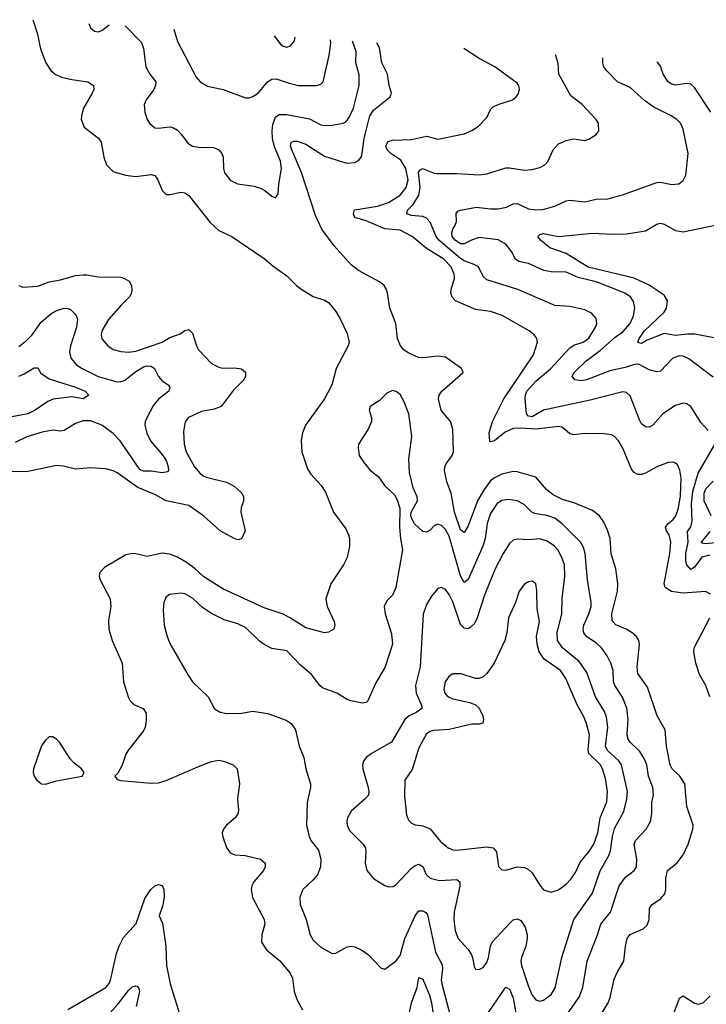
# Model space of a CAD drawing. Header units: inches. Extents: x 1245430 to 1420861, y 606325 to 671315.
# Tile 89 of 256: x 1290934 to 1294573, y 663141 to 668359. Entities that reach past the tile are written whole.
import ezdxf

# ---------------------------------------------------------------- set-up
doc = ezdxf.new("R2010")
doc.units = ezdxf.units.IN
doc.header["$MEASUREMENT"] = 0
doc.layers.add('B2696', color=7, linetype='Continuous')

msp = doc.modelspace()

# ---------------------------------------------------------------- linework, layer by layer
at = {"layer": 'B2696', "color": 5}
for points, elevation in [([(1291002.9, 668359.2), (1291026.3, 668290), (1291044.2, 668204.2), (1291073.4, 668130), (1291098.4, 668090), (1291122.4, 668070), (1291155.1, 668055.1), (1291210, 668041.6), (1291296, 668030), (1291325.5, 668010), (1291326.4, 667990), (1291318.7, 667970), (1291273.1, 667890), (1291261.1, 667850), (1291260.3, 667830), (1291275.8, 667790), (1291351.8, 667731.8), (1291366.3, 667710), (1291379.6, 667630), (1291393.7, 667590), (1291430, 667555.3), (1291494.5, 667534.5), (1291550, 667528), (1291630, 667539.5), (1291650, 667534), (1291667, 667510), (1291690, 667454.8), (1291710, 667433.4), (1291730, 667432.7), (1291790, 667445.5), (1291810, 667442), (1291830, 667428.2), (1291944, 667284), (1291990, 667242.6), (1292058.8, 667210), (1292230, 667093.4), (1292274.8, 667054.8), (1292350, 667001.7), (1292401.1, 666950), (1292428.6, 666928.6), (1292490, 666893.1), (1292550, 666872.7), (1292570, 666860.3), (1292610, 666812.9), (1292635, 666770), (1292670, 666696.3), (1292679.5, 666650), (1292675.3, 666630), (1292611.5, 666510), (1292590.3, 666430), (1292581.1, 666410), (1292548.8, 666350), (1292449.1, 666210), (1292432.7, 666170), (1292426.5, 666130), (1292429.1, 666069.1), (1292459.2, 665979.2), (1292476.5, 665950), (1292531.8, 665890), (1292555.4, 665855.4), (1292597, 665750), (1292661.8, 665661.8), (1292677.4, 665630), (1292681.7, 665610), (1292682.6, 665570), (1292670.2, 665509.8), (1292650.3, 665470), (1292582.4, 665370), (1292557.3, 665290), (1292563.2, 665250), (1292600.5, 665170), (1292604, 665150), (1292598.8, 665130), (1292570, 665113.2), (1292550, 665109.6), (1292450, 665136.3), (1292370, 665188.5), (1292330, 665209.1), (1292230, 665242.5), (1292010, 665342.5), (1291910, 665406.1), (1291864.6, 665450), (1291821.1, 665481.1), (1291770, 665511.4), (1291730, 665526.3), (1291690, 665531.4), (1291610, 665515), (1291550, 665528.4), (1291530, 665529.7), (1291496.2, 665523.8), (1291383, 665457), (1291358.4, 665430), (1291355.8, 665410), (1291361.3, 665390), (1291413.1, 665290), (1291417.6, 665250), (1291404.9, 665175.1), (1291407.2, 665130), (1291423.7, 665070), (1291476.5, 664950), (1291484.4, 664850), (1291508.4, 664770), (1291519.1, 664750), (1291538.8, 664730), (1291588.5, 664708.5), (1291603.8, 664683.8), (1291604.1, 664644.1), (1291598.7, 664610), (1291590.3, 664590), (1291510.5, 664490), (1291498, 664470), (1291475.5, 664404.5), (1291454, 664366), (1291438, 664350), (1291450, 664332), (1291467.5, 664327.5), (1291630, 664313.1), (1291670, 664315.6), (1291710, 664327.8), (1291890, 664405.6), (1291950, 664427.3), (1291990, 664434.7), (1292014.8, 664430), (1292064.7, 664410), (1292086.8, 664390), (1292098.4, 664310), (1292088.8, 664230), (1292094.4, 664170), (1292090.5, 664150.5), (1292075.3, 664130), (1292030.3, 664090), (1292014.6, 664070), (1292007.7, 664050), (1292010.3, 664029.7), (1292030, 663973), (1292050, 663943.6), (1292073.7, 663933.7), (1292129.2, 663929.2), (1292210.2, 663910.2), (1292235.5, 663890), (1292234.4, 663870), (1292226, 663850), (1292175.2, 663790), (1292163.9, 663770), (1292160.2, 663750), (1292167.5, 663707.5), (1292229, 663590), (1292232.7, 663567.3), (1292217, 663510), (1292216.4, 663470), (1292241.6, 663430), (1292311.9, 663371.9), (1292366.8, 663306.8), (1292379.7, 663279.7), (1292388.2, 663210), (1292404.1, 663164.1), (1292432.7, 663112.7)], 1120), ([(1291300.6, 668339.2), (1291310, 668316), (1291330, 668299.1), (1291350, 668295.5), (1291370, 668301.6), (1291408.9, 668332)], 1140), ([(1291492.4, 668326.4), (1291579.1, 668239.1), (1291590, 668206), (1291602.6, 668110), (1291624, 668070), (1291655.3, 668030), (1291654.6, 668010), (1291644.6, 667990), (1291604.8, 667935.2), (1291594.6, 667910), (1291596.5, 667870), (1291608.9, 667830), (1291621.3, 667810), (1291650, 667787), (1291670, 667784.6), (1291730, 667791.4), (1291750, 667786.7), (1291770, 667774), (1291790, 667753.1), (1291825.1, 667705.1), (1291849.2, 667689.2), (1291883.4, 667683.4), (1291961.8, 667681.8), (1291990, 667670.3), (1292005.7, 667650), (1292011.8, 667630), (1292013.4, 667570), (1292019.5, 667550), (1292049, 667509), (1292089.1, 667489.1), (1292176.2, 667476.2), (1292210, 667466.3), (1292233.9, 667453.9), (1292270, 667423.8), (1292290, 667414.8), (1292304.1, 667435.9), (1292307.5, 667487.5), (1292322.3, 667570), (1292317.1, 667610), (1292285.1, 667685.1), (1292273.6, 667730), (1292271.5, 667768.5), (1292275.4, 667804.6), (1292290, 667841.8), (1292310, 667856.3), (1292350, 667856.8), (1292470, 667834.3), (1292530, 667802), (1292550, 667798.3), (1292590, 667799.8), (1292649.2, 667810), (1292662, 667818), (1292679.9, 667840.1), (1292702.9, 667890), (1292733.3, 668010), (1292733.5, 668066.5), (1292716.3, 668130), (1292717, 668190), (1292697.5, 668245.6)], 1140), ([(1291750.8, 668309), (1291770, 668243.8), (1291870, 668054), (1291890, 668030.6), (1291930, 668007.7), (1292012, 667990), (1292130, 667945.5), (1292150, 667945.5), (1292170, 667952.7), (1292198, 667970), (1292246.6, 668030), (1292270, 668044.9), (1292293.6, 668046.4), (1292362.4, 668022.4), (1292410.9, 668010.9), (1292509.7, 668010.3), (1292530, 668018.4), (1292541.6, 668030), (1292574.4, 668170), (1292582.8, 668237.2), (1292581.5, 668253.3)], 1160), ([(1292283.1, 668273.3), (1292316.4, 668230), (1292330, 668218.7), (1292350, 668214), (1292370, 668220.4), (1292390, 668247.7), (1292394.6, 668265.9)], 1180), ([(1294010, 663078), (1294053.2, 663150), (1294063.3, 663176.7), (1294084.9, 663275.1), (1294099.8, 663310), (1294136.5, 663370), (1294143.9, 663450), (1294153.8, 663490), (1294170, 663511.2), (1294238.9, 663541.1), (1294259.8, 663560.2), (1294269.8, 663590), (1294271.2, 663650), (1294285.6, 663670), (1294330, 663699.5), (1294352.9, 663727.1), (1294358.2, 663750), (1294357.7, 663810), (1294367.4, 663850), (1294416.3, 663890), (1294450, 663932.7), (1294476, 663990), (1294501.7, 664070), (1294503.5, 664090), (1294469.8, 664190), (1294459.8, 664310), (1294431.9, 664350), (1294392.2, 664390), (1294381.4, 664410), (1294361.6, 664510), (1294355.2, 664595.2), (1294311.7, 664670), (1294262.1, 664822.1), (1294210, 664895.1), (1294205.6, 664930), (1294218.8, 665050), (1294215.3, 665070), (1294202.3, 665090), (1294180.4, 665110), (1294148.2, 665130), (1294093.1, 665153.1), (1294073.9, 665173.9), (1294072.8, 665210), (1294102.2, 665330), (1294103.6, 665370), (1294092.9, 665450), (1294068.3, 665528.3), (1294062.9, 665610), (1294050, 665654.5), (1294030, 665696.9), (1294006.9, 665730), (1293970, 665757.6), (1293876.6, 665796.6), (1293810, 665815.8), (1293760.7, 665840.7), (1293726.8, 665870), (1293670, 665935.5), (1293570, 665964), (1293550, 665965.8), (1293490, 665950.5), (1293450, 665931.9), (1293430, 665915.8), (1293395, 665870), (1293359.7, 665810), (1293310, 665676.4), (1293293.5, 665646.5), (1293290, 665641.1), (1293270, 665655.6), (1293238.3, 665750), (1293220.7, 665850), (1293197.5, 665910), (1293184.6, 665970), (1293186.8, 665990), (1293194.2, 666005.8), (1293226.3, 666050), (1293232.6, 666070), (1293228.9, 666190), (1293217.2, 666230), (1293168.1, 666290), (1293154.3, 666350), (1293157.5, 666370), (1293171.4, 666390), (1293283.7, 666490), (1293276, 666510), (1293190, 666570.7), (1293150, 666576.5), (1293070, 666566.6), (1293048.3, 666568.3), (1292993.4, 666593.4), (1292969.9, 666609.9), (1292951.6, 666630), (1292936.3, 666670), (1292926.8, 666750), (1292895.3, 666830), (1292884.1, 666910), (1292877.4, 666930), (1292865.1, 666950), (1292841, 666970), (1292729.9, 667029.9), (1292690, 667059.3), (1292601.3, 667161.3), (1292535.4, 667250), (1292501.5, 667321.5), (1292426.7, 667550), (1292376.4, 667670), (1292369.9, 667690.1), (1292372.1, 667707.9), (1292384.6, 667715.4), (1292404.7, 667715.3), (1292450, 667700.1), (1292550, 667635.7), (1292650, 667603.8), (1292670, 667599.2), (1292710, 667602.8), (1292730, 667612.9), (1292743.5, 667630), (1292749.9, 667650.1), (1292758.9, 667730), (1292790.4, 667850), (1292810, 667879.5), (1292897.1, 667950), (1292904.8, 667970), (1292892.5, 668010), (1292883.8, 668070), (1292853.2, 668130), (1292840.8, 668210), (1292826, 668236.9)], 1120), ([(1294594.9, 665314.9), (1294568.2, 665328.2), (1294450, 665320.7), (1294388.5, 665328.5), (1294354.4, 665350), (1294349.9, 665370), (1294378.8, 665530), (1294384, 665590), (1294376.7, 665630), (1294362, 665650), (1294356.8, 665670), (1294370.6, 665690), (1294396.6, 665710), (1294411.8, 665730), (1294424.9, 665770), (1294436.5, 665836.5), (1294439.1, 665930), (1294432.7, 665972.7), (1294419.9, 665999.9), (1294410, 666009.8), (1294394.7, 666014.7), (1294370, 666012.7), (1294310, 665989.1), (1294250, 665956.5), (1294230, 665949.8), (1294210, 665949.8), (1294190, 665959.8), (1294176.6, 665976.6), (1294130, 666087.8), (1294108.1, 666128.1), (1294087, 666150), (1294070, 666158.5), (1294030, 666164.5), (1293930, 666165.5), (1293870, 666159), (1293850, 666164.6), (1293810, 666197.3), (1293790, 666203.4), (1293671.5, 666188.5), (1293590, 666194.7), (1293550, 666192.8), (1293506.8, 666173.2), (1293450, 666128.1), (1293430, 666121.4), (1293424.8, 666124.8), (1293421.3, 666170), (1293439.3, 666230), (1293500.6, 666350), (1293656.9, 666583.1), (1293679.1, 666650), (1293675.4, 666670), (1293661.3, 666690), (1293633.6, 666710), (1293491.5, 666791.5), (1293430, 666812.1), (1293350, 666823.2), (1293243, 666870), (1293227, 666887), (1293218.9, 666910), (1293220.6, 666930), (1293238.6, 666990), (1293237.5, 667010), (1293220.2, 667050), (1293182, 667090), (1293088.3, 667148.3), (1293013.3, 667210), (1292950, 667243.4), (1292870, 667251.5), (1292770, 667293.7), (1292710, 667311.8), (1292703.2, 667330), (1292709.3, 667350.7), (1292830, 667370.9), (1292888.9, 667390), (1292949.9, 667430), (1292981.8, 667470), (1292992.1, 667510), (1292981.2, 667570), (1292954.5, 667614.5), (1292900.9, 667650), (1292881.1, 667670), (1292874.5, 667690), (1292886.7, 667713.3), (1292910, 667720.5), (1293010, 667725.1), (1293090, 667742.4), (1293150, 667725.8), (1293290, 667754.6), (1293330, 667771.8), (1293365.3, 667794.7), (1293410, 667840.5), (1293430, 667884), (1293443.3, 667896.7), (1293469.2, 667910), (1293545.1, 667934.9), (1293566, 667950), (1293575.8, 667964.2), (1293582.9, 667990), (1293579.6, 668010), (1293570, 668023.7), (1293451.6, 668110), (1293370, 668153.6), (1293287, 668206)], 1080), ([(1294582.3, 666182.3), (1294543.8, 666223.8), (1294490, 666309.5), (1294470, 666323.6), (1294450, 666326.6), (1294410, 666314.5), (1294342, 666270), (1294290, 666209.7), (1294270, 666199.7), (1294250, 666201.3), (1294230, 666217.6), (1294218.7, 666238.7), (1294170, 666366), (1294150, 666383.5), (1294130, 666386.6), (1293956.8, 666343.2), (1293710.4, 666289.6), (1293650, 666254.1), (1293630, 666258.2), (1293619.3, 666270), (1293613, 666350), (1293614.5, 666370), (1293622.3, 666390), (1293670, 666444.2), (1293749.3, 666510), (1293850, 666620.9), (1293870, 666633.7), (1293919.7, 666650), (1293950, 666672.2), (1293986.2, 666730), (1293992.7, 666750), (1293990, 666775.6), (1293964.6, 666804.6), (1293930, 666822.3), (1293850, 666839.3), (1293770, 666844.5), (1293574, 666930), (1293410, 666980.3), (1293390, 666998), (1293365.3, 667050), (1293342.7, 667062.7), (1293290, 667081), (1293270, 667093.7), (1293154.5, 667190), (1293140.7, 667210), (1293110, 667286.8), (1293090, 667307.5), (1293070, 667316.3), (1293010, 667320.9), (1292985.4, 667330), (1292988.7, 667350), (1293019.3, 667380.7), (1293049.9, 667430.1), (1293056.1, 667470), (1293048.2, 667551.8), (1293055.6, 667564.4), (1293068.9, 667571.1), (1293130, 667546.7), (1293145, 667545), (1293250, 667544.6), (1293370, 667537.2), (1293410, 667541.5), (1293510, 667574), (1293530, 667574.9), (1293610, 667562.3), (1293650, 667565.7), (1293690, 667576), (1293717.6, 667590), (1293732.4, 667607.6), (1293760.5, 667670), (1293790, 667701.3), (1293830, 667719.3), (1293870, 667727.3), (1293930, 667719.1), (1293950, 667725.5), (1293989.2, 667750), (1294003.7, 667770), (1294000.7, 667810), (1293989.6, 667830), (1293915.6, 667910), (1293855.6, 667955.6), (1293792, 668070), (1293787.9, 668127.9), (1293775.4, 668170), (1293776, 668173.2)], 1060), ([(1294610, 666464.2), (1294481, 666561.1), (1294450, 666576.1), (1294430, 666577.2), (1294395.2, 666564.8), (1294330, 666496.8), (1294310, 666493.1), (1294270, 666503.1), (1294213.1, 666533.1), (1294192.6, 666532.6), (1294143.5, 666516.5), (1294061.2, 666498.8), (1293938, 666450), (1293910, 666445.4), (1293876, 666450), (1293861.3, 666470), (1293872.3, 666490), (1293934.6, 666550), (1294012.8, 666607.2), (1294090, 666676.2), (1294130, 666705.5), (1294169.2, 666750), (1294187.5, 666790), (1294193.3, 666830), (1294186.6, 666866.6), (1294170.9, 666890), (1294141.3, 666910), (1294093.3, 666930), (1293990, 666969.4), (1293893.7, 666993.7), (1293830, 667021.3), (1293750, 667023.7), (1293712.7, 667030), (1293630, 667066.9), (1293578.5, 667078.5), (1293561.7, 667090), (1293541, 667130), (1293510, 667169.8), (1293470, 667193.1), (1293370, 667204.9), (1293328.7, 667191.3), (1293290, 667171.1), (1293270, 667170.9), (1293242, 667190), (1293225.7, 667210), (1293223.7, 667230), (1293229, 667250), (1293242.7, 667270), (1293248.9, 667290), (1293247, 667333), (1293255.3, 667344.7), (1293270, 667350.4), (1293354.8, 667365.2), (1293430, 667356.3), (1293470, 667356.8), (1293513.6, 667366.4), (1293550, 667383.5), (1293570, 667385.8), (1293630, 667356.3), (1293670, 667350.9), (1293706.9, 667353.1), (1293770, 667370.2), (1293830, 667399.1), (1293850, 667402.4), (1293930, 667394.3), (1293990, 667407.9), (1294050.8, 667409.2), (1294128.9, 667431.1), (1294310, 667496.5), (1294330, 667498.3), (1294390, 667486.7), (1294428, 667490), (1294450, 667507.7), (1294464.2, 667535.8), (1294476.4, 667650), (1294450, 667779), (1294435.8, 667810), (1294416.3, 667830), (1294386.6, 667850), (1294294.8, 667894.8), (1294247.3, 667930), (1294170, 667999.2), (1294102, 668030), (1294043.5, 668090), (1294029.8, 668110), (1294024.2, 668130), (1294024.6, 668156.6)], 1040), ([(1294597, 667870), (1294510, 667999.7), (1294490, 668016.9), (1294470, 668021.1), (1294410, 668012.8), (1294390, 668016.8), (1294371.1, 668030), (1294344.5, 668070), (1294330, 668113.6), (1294311.6, 668136.7)], 1020), ([(1294650, 666666.6), (1294512.9, 666692.9), (1294473.4, 666693.4), (1294410, 666685.3), (1294350, 666696.6), (1294259, 666661), (1294230, 666643.7), (1294210, 666648.5), (1294216.5, 666670), (1294244.7, 666710), (1294349.9, 666810), (1294361.8, 666830), (1294367.4, 666870), (1294350, 666899.1), (1294270, 666953), (1294190, 666988.9), (1293947.6, 667047.6), (1293830, 667120.1), (1293743, 667150), (1293694, 667190), (1293680.7, 667210), (1293690, 667220.5), (1293710, 667226), (1293790, 667210.9), (1293970, 667228.7), (1294070, 667221.9), (1294150, 667224.1), (1294250, 667240.2), (1294310, 667276.5), (1294330, 667280.2), (1294350, 667275.5), (1294410, 667242.4), (1294450, 667235.8), (1294619, 667270)], 1020), ([(1290930, 666950.4), (1290950, 666942.4), (1291030, 666946.3), (1291089.8, 666970.2), (1291150, 666980.2), (1291230, 667003.2), (1291270, 667006.8), (1291290, 667007.5), (1291350, 666996.9), (1291470, 666994), (1291490, 666988.4), (1291514, 666974), (1291526, 666950), (1291528.4, 666930), (1291526.4, 666910), (1291516.4, 666890), (1291470, 666845.1), (1291404.7, 666770), (1291370.2, 666710), (1291366.7, 666690), (1291370, 666668), (1291401.3, 666630), (1291430, 666611.6), (1291470, 666600.7), (1291510, 666597.5), (1291550, 666602.6), (1291690, 666650.2), (1291730, 666675.2), (1291784.8, 666695.2), (1291810, 666712.2), (1291830, 666717.1), (1291850, 666698.8), (1291871, 666630), (1291881.5, 666610), (1291950, 666537.6), (1291990, 666517.2), (1292010, 666513.2), (1292070, 666514.3), (1292108.8, 666508.8), (1292130, 666490.6), (1292131.4, 666470), (1292122, 666450), (1292066.2, 666393.8), (1292001.6, 666310), (1291965.5, 666294.5), (1291897.2, 666282.8), (1291829.4, 666250.6), (1291811.2, 666228.8), (1291802.8, 666177.2), (1291806.2, 666110), (1291817, 666070), (1291861, 665990), (1291890, 665953.7), (1291910, 665939.7), (1291930, 665932.9), (1292030, 665909.1), (1292070, 665887.1), (1292112.1, 665850), (1292120.7, 665830), (1292120.8, 665810), (1292107.2, 665772.8), (1292105.8, 665750), (1292128.4, 665650), (1292110, 665607.3), (1292090, 665603.5), (1292070, 665609.9), (1291996.2, 665650), (1291910, 665728.3), (1291830, 665785.6), (1291710, 665809.2), (1291650, 665842.5), (1291560.9, 665880.9), (1291450, 665957.7), (1291430, 665967.9), (1291390, 665978.7), (1291310, 665984.2), (1291230, 665977.8), (1291166.3, 665993.7), (1291130, 665996.8), (1290970, 665963.5), (1290870, 665965.6)], 1080), ([(1290930, 666627.9), (1290970, 666658.6), (1291000.3, 666690), (1291045.3, 666754.7), (1291099.5, 666800.5), (1291130, 666817.6), (1291170, 666830.1), (1291190, 666829.1), (1291202.9, 666822.9), (1291233.9, 666793.9), (1291240.9, 666770), (1291234.8, 666730), (1291203.2, 666630), (1291198.2, 666598.2), (1291205.5, 666565.5), (1291235.2, 666530), (1291264.9, 666510), (1291350, 666469.1), (1291450, 666440.4), (1291470, 666441), (1291490, 666447.7), (1291550, 666494.6), (1291590, 666519.5), (1291610, 666525.5), (1291630, 666523.5), (1291648.9, 666510), (1291670, 666467.7), (1291686.6, 666446.6), (1291722, 666422), (1291730, 666411), (1291724.9, 666390), (1291670, 666349), (1291643, 666317), (1291607.6, 666250), (1291599.3, 666230), (1291597.6, 666210), (1291608.5, 666168.5), (1291627.3, 666127.3), (1291693.2, 666050), (1291710, 666022.4), (1291720.9, 665990), (1291722, 665970), (1291717.6, 665962.4), (1291690, 665957.4), (1291630, 665967.3), (1291590, 665966.8), (1291570, 665976.4), (1291466.8, 666126.8), (1291430, 666165.6), (1291370, 666210.9), (1291310, 666233.1), (1291270, 666234.2), (1291230, 666219.3), (1291170, 666182), (1291150, 666179.3), (1291110, 666184.1), (1291052.7, 666172.7), (1290971.7, 666148.3), (1290910, 666117.8)], 1060), ([(1290930, 666470.1), (1290957.9, 666482.1), (1291010, 666514.9), (1291030, 666513.4), (1291046.8, 666486.8), (1291090, 666456.8), (1291230, 666411.9), (1291281.3, 666390), (1291300.3, 666370), (1291270.1, 666349.9), (1291210, 666361.2), (1291111.6, 666348.4), (1291083.9, 666336.1), (1291015.5, 666290), (1290976.5, 666270), (1290835.8, 666244.2)], 1040), ([(1293795.4, 663030), (1293899.9, 663180.1), (1293918.4, 663230), (1293942, 663370), (1293996.8, 663510), (1294013.9, 663566.1), (1294064.4, 663630), (1294111.4, 663770), (1294145.1, 663814.9), (1294189.8, 663850.2), (1294203.5, 663870), (1294204.6, 663910), (1294191, 663990), (1294196.9, 664010), (1294254.5, 664070), (1294277.1, 664110), (1294283.7, 664150), (1294283.7, 664210), (1294292.9, 664250), (1294289.9, 664290), (1294266.4, 664350), (1294257, 664410), (1294243.8, 664443.8), (1294220.4, 664480.4), (1294169.8, 664530), (1294156.8, 664550), (1294152.9, 664572.9), (1294158, 664650), (1294151.1, 664710), (1294129, 664769), (1294087.3, 664830), (1294080.8, 664850), (1294078.4, 664910), (1294067.1, 664950), (1294047.8, 664987.8), (1294017.4, 665030), (1293992.8, 665052.8), (1293937.6, 665090), (1293923.2, 665110), (1293919.8, 665130), (1293923.7, 665150), (1293951.1, 665210), (1293962, 665250), (1293962.8, 665270), (1293943, 665390), (1293931.7, 665530), (1293922.3, 665562.3), (1293908.3, 665588.3), (1293808.2, 665688.2), (1293770, 665717.2), (1293730, 665732.6), (1293662.3, 665742.3), (1293647.7, 665750), (1293606.9, 665790), (1293570, 665809.8), (1293524, 665816), (1293490, 665811.5), (1293465.2, 665794.8), (1293430, 665742.2), (1293411.3, 665690), (1293400.1, 665610), (1293388.4, 665570), (1293310, 665393), (1293290, 665376.3), (1293270, 665412.6), (1293210, 665622), (1293190, 665658), (1293170, 665678.5), (1293150, 665685.1), (1293130, 665676.9), (1293110, 665654.5), (1293090, 665642.9), (1293070, 665647.6), (1293027.3, 665687.3), (1293013.6, 665710), (1293006.6, 665730), (1293009.3, 665750), (1293042, 665810), (1293040.7, 665830), (1293019.1, 665879.1), (1292999.2, 665959.2), (1292997, 666030), (1293012.3, 666150), (1292995.9, 666270), (1292970, 666338), (1292950, 666372.3), (1292930, 666389.5), (1292910, 666394.5), (1292879.9, 666380.1), (1292839.9, 666340.1), (1292790.6, 666309.4), (1292787, 666290), (1292798.4, 666250), (1292798.4, 666230), (1292780.3, 666190), (1292730.4, 666110), (1292727.4, 666090), (1292734, 666050), (1292759.5, 666010), (1292790, 665974.4), (1292836.5, 665936.5), (1292868.7, 665888.7), (1292920.4, 665840.4), (1292934.6, 665814.6), (1292948, 665770), (1292947, 665670), (1292952, 665610), (1292963.1, 665550), (1292927.2, 665350), (1292910.3, 665310), (1292879.9, 665280.1), (1292865.3, 665250), (1292870.3, 665210), (1292904.1, 665104.1), (1292909, 665050), (1292871.8, 664930), (1292819.2, 664840.8), (1292778.8, 664750), (1292770, 664741.2), (1292750, 664738), (1292689.7, 664749.7), (1292670, 664756.2), (1292615.6, 664790), (1292539, 664819), (1292524.2, 664830), (1292479.7, 664890), (1292420.3, 664940.3), (1292350, 665014.8), (1292270, 665027.2), (1292230, 665048), (1292205.7, 665065.7), (1292130, 665137.8), (1292090, 665157.3), (1292018.3, 665178.3), (1291950, 665212), (1291903.7, 665243.7), (1291850, 665294), (1291810, 665317.4), (1291790, 665319.6), (1291730, 665312.3), (1291710, 665301.2), (1291698.4, 665270), (1291693.7, 665230), (1291699.6, 665150), (1291714.9, 665090), (1291730, 665054), (1291826.2, 664886.2), (1291850.3, 664850), (1291932.4, 664770), (1291966.4, 664706.4), (1291996, 664690), (1292030, 664683.1), (1292110, 664683.8), (1292170, 664694.9), (1292250, 664683.2), (1292347.1, 664647.1), (1292372.7, 664630), (1292395.6, 664595.6), (1292415.3, 664510), (1292440.3, 664450), (1292450.4, 664390), (1292475.8, 664310), (1292475.8, 664290), (1292458, 664210), (1292453.4, 664090), (1292467.7, 664030), (1292477.2, 664010), (1292518.4, 663958.4), (1292530.1, 663910), (1292527.8, 663870), (1292512.3, 663827.7), (1292490, 663800.5), (1292434.9, 663750), (1292419.5, 663710), (1292421.1, 663670), (1292451.5, 663590), (1292474, 663510), (1292490, 663481.3), (1292530, 663444.2), (1292590, 663410.4), (1292610, 663412.7), (1292670, 663445.3), (1292690, 663448.7), (1292710, 663445.3), (1292747.9, 663427.9), (1292783.4, 663403.4), (1292850, 663333.4), (1292870, 663327.7), (1292930, 663372.4), (1292950, 663399.3), (1292975.7, 663490), (1293030, 663610.3), (1293050, 663637.4), (1293070, 663636.9), (1293087.1, 663627.1), (1293094.7, 663614.7), (1293138.4, 663418.4), (1293172.6, 663350), (1293175.6, 663330), (1293168.4, 663270), (1293171.4, 663250), (1293213.9, 663090)], 1140), ([(1294590, 665521.6), (1294550, 665510.3), (1294510, 665457.3), (1294490, 665446), (1294470, 665469.8), (1294464.6, 665490), (1294463.8, 665530), (1294475.9, 665590), (1294473.8, 665646.2), (1294490, 665671.6), (1294498.6, 665701.4), (1294493.6, 665793.6), (1294501.7, 665858.4), (1294530, 665955.6), (1294629.7, 666130)], 1060), ([(1294599.3, 665730), (1294561, 665810), (1294560.9, 665850), (1294570, 665872.9), (1294610, 665913.5)], 1040), ([(1294670, 665591.7), (1294570, 665582.2), (1294550, 665585.3), (1294547.2, 665590), (1294592.8, 665647.2)], 1040), ([(1294591.3, 664770), (1294570.5, 664830), (1294536.6, 664890), (1294518.1, 664950), (1294507.5, 665010), (1294508.3, 665030), (1294591.6, 665190)], 1080), ([(1291190, 663114), (1291390.9, 663230), (1291409.1, 663250.9), (1291416.1, 663270), (1291446.8, 663410), (1291461.5, 663450), (1291484.8, 663495.2), (1291551.9, 663570), (1291598, 663702), (1291629.9, 663750.1), (1291650, 663768.7), (1291670, 663777.1), (1291690, 663770.6), (1291698, 663750), (1291699.7, 663710), (1291692.5, 663667.5), (1291672.7, 663610), (1291691.4, 663571.4), (1291709, 663449), (1291712.4, 663347.6), (1291732, 663250), (1291788.5, 663068.5)], 1080), ([(1291398.9, 663081.1), (1291456.6, 663143.4), (1291510, 663214.9), (1291530, 663233.4), (1291550, 663239.5), (1291556.7, 663236.7), (1291565.3, 663225.3), (1291568.7, 663210), (1291551.7, 663130)], 1060), ([(1292993.4, 663066.6), (1293011.3, 663150), (1293039.9, 663230), (1293050, 663282.8), (1293070, 663275.5), (1293105.3, 663190), (1293116.9, 663150), (1293125, 663090)], 1120), ([(1293399.5, 663070), (1293510, 663232.4), (1293530, 663222), (1293550, 663174.9), (1293584.5, 662970)], 1140), ([(1294402.8, 663097.2), (1294430, 663173.7), (1294450, 663185.5), (1294510, 663147.5), (1294530, 663142.4), (1294555.6, 663150), (1294592.9, 663187.1)], 1080)]:
    msp.add_lwpolyline(points, dxfattribs=dict(at, elevation=elevation))
for points, elevation in [([(1293690, 665608.2), (1293630, 665603.2), (1293573.6, 665606.4), (1293550, 665601.1), (1293530, 665584), (1293496.3, 665530), (1293454.8, 665450), (1293397, 665310), (1293356.7, 665183.3), (1293342, 665158), (1293321.7, 665138.3), (1293310, 665131.8), (1293290, 665134), (1293270, 665153.7), (1293230, 665273.5), (1293210, 665313.7), (1293190, 665339.7), (1293170, 665349.7), (1293150, 665344.2), (1293115.8, 665304.2), (1293090, 665259.5), (1293072, 665208), (1293056.6, 664930), (1293031.5, 664830), (1293035, 664790), (1293062.2, 664730), (1293066.3, 664710), (1293038.7, 664690), (1292998.9, 664670), (1292975.2, 664650), (1292904.4, 664530), (1292798, 664470), (1292770.7, 664450), (1292756.3, 664430), (1292750.5, 664410), (1292753, 664390), (1292780.3, 664290), (1292784.4, 664270), (1292782, 664250), (1292765.5, 664230), (1292692.8, 664167.2), (1292671.3, 664130), (1292668, 664110), (1292670.2, 664090), (1292682.4, 664062.4), (1292754.9, 663990), (1292766, 663970), (1292768.9, 663950), (1292764.6, 663890), (1292774, 663850), (1292810, 663808.2), (1292870, 663770.4), (1292890, 663763.8), (1292913.9, 663766.1), (1292930, 663776.4), (1293010, 663862.6), (1293030, 663877.6), (1293050, 663883.2), (1293070, 663871.8), (1293089, 663829), (1293110, 663809.3), (1293158.3, 663798.3), (1293250, 663802), (1293267, 663790), (1293266.9, 663766.9), (1293236.8, 663630), (1293235.4, 663590), (1293242.8, 663530), (1293257.4, 663490), (1293311.2, 663431.2), (1293326.7, 663406.7), (1293334.4, 663390), (1293342, 663342), (1293350, 663327.3), (1293370, 663326.4), (1293390, 663337.1), (1293400.5, 663350), (1293410, 663363), (1293419.3, 663390), (1293429.7, 663450), (1293438.5, 663470), (1293530, 663570.3), (1293550, 663588.7), (1293570, 663594.9), (1293590, 663586.4), (1293613, 663550), (1293623.5, 663510), (1293624, 663490), (1293616.6, 663450), (1293593.7, 663390), (1293590.1, 663370), (1293592.8, 663347.2), (1293630, 663236.4), (1293650, 663190.3), (1293670, 663164.6), (1293690, 663157.8), (1293710, 663162.8), (1293750, 663192.9), (1293771.6, 663228.4), (1293806.8, 663390), (1293870.6, 663590), (1293969.9, 663730), (1294010.8, 663849.2), (1294056.5, 663930), (1294065.2, 663954.8), (1294075.8, 664030), (1294086.8, 664073.2), (1294136, 664164), (1294151.1, 664230), (1294154.7, 664270), (1294122.8, 664410), (1294110, 664431.4), (1294050, 664485.7), (1294039.1, 664510), (1294051.4, 664610), (1294043.7, 664663.7), (1294032.5, 664692.5), (1293985.6, 664770), (1293940, 664900), (1293898.3, 664958.3), (1293810.6, 665030), (1293785, 665070), (1293782.3, 665110), (1293807.6, 665210), (1293809.8, 665289.8), (1293823.2, 665410), (1293821.1, 665470), (1293807.9, 665510), (1293786.5, 665550), (1293767.7, 665570), (1293730, 665596.2)], 1160), ([(1293650, 665383.7), (1293630, 665379.6), (1293610, 665367.3), (1293580.3, 665330), (1293562.3, 665270), (1293524.9, 665190), (1293516.1, 665110), (1293506, 665070), (1293448.1, 664950), (1293410, 664895.1), (1293390, 664877.6), (1293367.5, 664867.5), (1293350, 664867.3), (1293273, 664893), (1293230, 664892.1), (1293210, 664880.5), (1293189.1, 664850), (1293182.4, 664810), (1293188, 664790), (1293198.1, 664778.1), (1293206, 664770), (1293230, 664759.4), (1293320.5, 664740.5), (1293349, 664729), (1293370, 664710.4), (1293388.5, 664670), (1293391.8, 664650), (1293388.1, 664631.9), (1293370, 664626), (1293330, 664626.5), (1293210, 664598.5), (1293127.8, 664592.2), (1293110, 664587.9), (1293090, 664574), (1293050, 664500.5), (1293013.4, 664386.6), (1292974.9, 664330), (1292973.7, 664246.3), (1292984.6, 664144.6), (1292995.6, 664115.6), (1293010, 664102), (1293030, 664092.9), (1293070, 664087.1), (1293110, 664071.3), (1293163.4, 664003.4), (1293204.9, 663970), (1293230, 663960.7), (1293250, 663958.9), (1293410, 663975.2), (1293444, 663970), (1293460.9, 663950), (1293472.1, 663872.1), (1293490, 663853.4), (1293510, 663852.7), (1293570, 663869.1), (1293610, 663866.7), (1293630, 663856.5), (1293650, 663837.4), (1293690, 663772), (1293710, 663748.9), (1293750, 663735.6), (1293790, 663747.9), (1293830, 663777.8), (1293855.3, 663804.7), (1293879.4, 663840.6), (1293904.5, 663895.5), (1293950.5, 663950), (1293976.7, 663990), (1293998.7, 664050), (1294011.2, 664130), (1294044.9, 664215.1), (1294049.9, 664270), (1294038.9, 664338.9), (1294022.9, 664390), (1294010, 664412.3), (1293950.9, 664470), (1293947, 664490), (1293954, 664570), (1293938.2, 664630), (1293924.3, 664664.3), (1293888, 664728), (1293827.9, 664867.9), (1293799.4, 664910), (1293712.9, 664970), (1293687.2, 665010), (1293676.2, 665050), (1293672.2, 665090), (1293688.6, 665170), (1293677.1, 665237.1), (1293674.8, 665334.7), (1293669.5, 665369.5)], 1180), ([(1291110, 664559.6), (1291090, 664558.7), (1291070, 664541.6), (1291050, 664511.8), (1291007, 664390), (1291005.3, 664370), (1291010.3, 664350.3), (1291024.9, 664330), (1291050, 664310.4), (1291070, 664307.2), (1291130, 664326.4), (1291266, 664350), (1291275.3, 664370), (1291262, 664390), (1291220.5, 664420.5), (1291202, 664442), (1291145.6, 664530), (1291130, 664547.3)], 1120)]:
    msp.add_lwpolyline(points, close=True, dxfattribs=dict(at, elevation=elevation))

doc.saveas('drawing.dxf')
